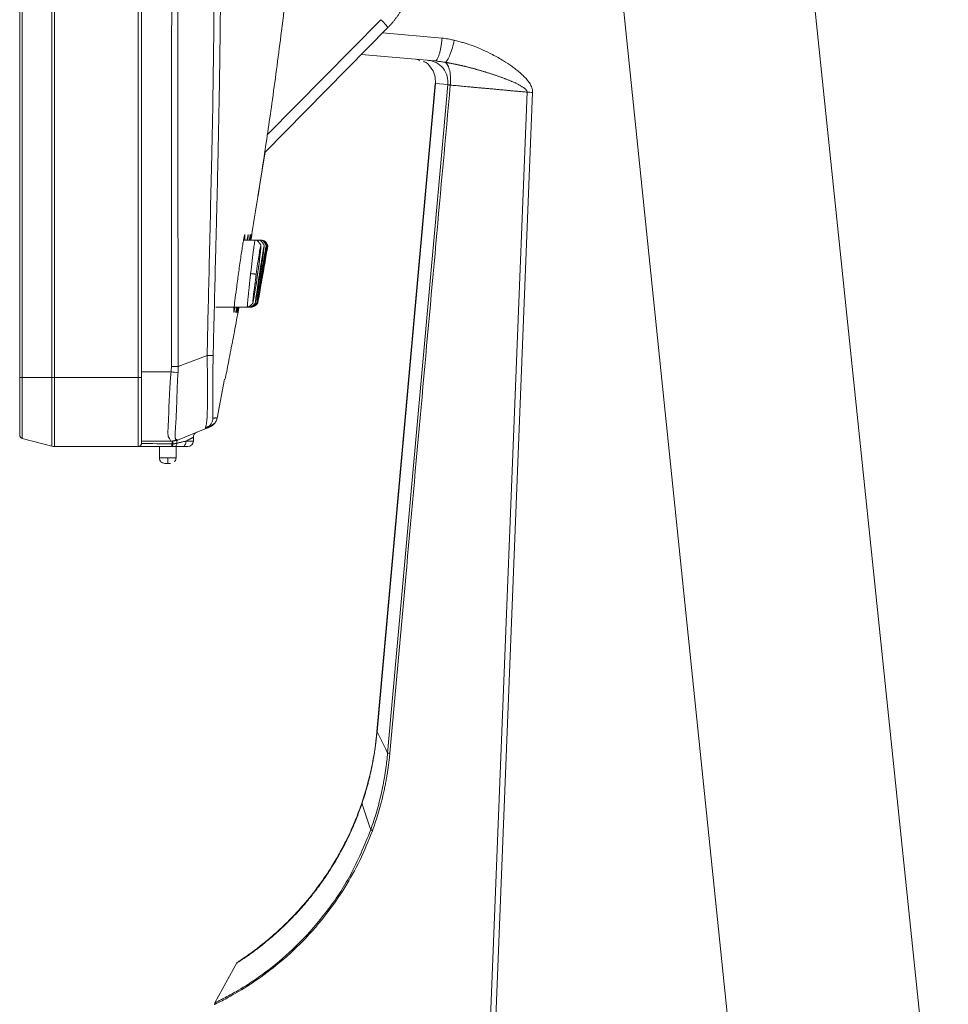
# Model space of a CAD drawing. Header units: millimetres. Extents: x 9 to 550, y 15 to 417.
# Tile 35 of 39: x 467 to 484, y 256 to 273. Entities that reach past the tile are written whole.
import ezdxf

# ---------------------------------------------------------------- set-up
doc = ezdxf.new("R2010")
doc.units = ezdxf.units.MM
doc.styles.add('SLDTEXTSTYLE0', font='TXT', dxfattribs={"width": 0.75})
doc.dimstyles.new('SLDDIMSTYLE0', dxfattribs={"dimtxt": 3.175, "dimasz": 3.175, "dimexe": 0, "dimexo": 0.0625, "dimgap": 0.79375, "dimtad": 0, "dimtih": 1, "dimtoh": 1, "dimdec": 1, "dimlfac": 5, "dimrnd": 1e-09, "dimzin": 12, "dimdsep": 46, "dimtxsty": 'SLDTEXTSTYLE0', "dimsah": 1, "dimcen": 0.09, "dimadec": 0, "dimazin": 3, "dimtfac": 1, "dimtdec": 1, "dimtofl": 0, "dimtmove": 0, "dimatfit": 3, "dimfxl": 1, "dimfrac": 2, "dimtolj": 1, "dimtzin": 12, "dimarcsym": 0})

# ---------------------------------------------------------------- blocks, each defined once
blk = doc.blocks.new('_D_10')
at = {"color": 7, "linetype": 'Continuous', "lineweight": 0}
for p, q in [((470.539, 338.182), (514.472, 338.182)), ((511.297, 338.182), (511.297, 302.624)), ((506.019, 301.979), (505.052, 301.979)), ((505.052, 301.979), (505.052, 296.939)), ((516.576, 301.979), (517.543, 301.979)), ((517.543, 301.979), (517.543, 296.939)), ((505.052, 296.939), (506.019, 296.939)), ((517.543, 296.939), (516.576, 296.939)), ((511.297, 249.656), (511.297, 292.188)), ((500.369, 249.656), (514.472, 249.656))]:
    blk.add_line(p, q, dxfattribs=at)
for points in [[(511.297, 338.182), (510.789, 335.007), (511.805, 335.007)], [(511.297, 249.656), (511.805, 252.831), (510.789, 252.831)]]:
    blk.add_solid(points, dxfattribs=at)
at = {"color": 7, "linetype": 'Continuous', "lineweight": 0, "char_height": 3.175, "attachment_point": 1, "style": 'SLDTEXTSTYLE0'}
for s, insert in [('17.43', (506.019, 301.031)), ('442.6', (506.019, 296.281))]:
    blk.add_mtext(s, dxfattribs=dict(at, insert=insert))

msp = doc.modelspace()

# ---------------------------------------------------------------- linework, layer by layer
at = {"color": 7, "linetype": 'Continuous', "lineweight": 15}
for p, q in [((467.145, 336.942), (467.145, 266.982)), ((467.189, 266.982), (467.189, 336.942)), ((467.719, 336.942), (467.719, 266.982)), ((467.771, 336.942), (467.771, 266.982)), ((469.269, 336.942), (469.269, 266.982)), ((469.329, 336.942), (469.329, 266.982)), ((477.192, 281.113), (480.056, 253.387)), ((483.487, 253.573), (481.3, 274.555)), ((471.538, 271.016), (473.746, 273.253)), ((473.269, 272.77), (474.589, 272.654)), ((474.317, 272.664), (474.251, 272.684)), ((474.589, 272.654), (474.606, 272.66)), ((474.589, 272.654), (474.632, 272.649)), ((474.606, 272.659), (474.633, 272.649)), ((474.596, 272.251), (473.549, 260.634)), ((474.598, 272.249), (473.551, 260.63)), ((474.82, 272.229), (474.598, 272.249)), ((476.243, 272.094), (475.488, 253.139)), ((476.341, 272.09), (475.585, 253.144)), ((474.741, 271.355), (473.741, 260.25)), ((471.547, 271.026), (471.415, 270.224)), ((471.37, 269.444), (471.158, 269.444)), ((471.429, 269.444), (471.37, 269.444)), ((471.465, 269.444), (471.429, 269.444)), ((471.485, 269.444), (471.465, 269.444)), ((471.493, 269.444), (471.485, 269.444)), ((470.659, 268.244), (471.227, 268.244)), ((471.067, 268.192), (471.077, 268.244)), ((471.227, 268.244), (471.272, 268.244)), ((471.272, 268.244), (471.298, 268.244)), ((471.298, 268.244), (471.311, 268.244)), ((471.311, 268.244), (471.316, 268.244)), ((470.505, 267.376), (469.985, 267.177)), ((467.189, 266.982), (467.145, 266.982)), ((467.189, 265.89), (467.189, 266.982)), ((467.719, 266.982), (467.189, 266.982)), ((467.771, 266.982), (467.719, 266.982)), ((469.269, 266.982), (467.771, 266.982)), ((467.771, 266.982), (467.771, 265.742)), ((469.269, 266.982), (469.269, 265.742)), ((469.329, 266.982), (469.269, 266.982)), ((469.329, 267.082), (469.858, 267.082)), ((470.814, 266.951), (470.685, 266.254)), ((470.48, 266.1), (470.472, 266.063)), ((470.49, 266.09), (470.55, 266.116)), ((470.648, 266.171), (470.551, 266.095)), ((470.625, 266.146), (470.64, 266.16)), ((469.972, 265.86), (470.472, 266.063)), ((467.72, 265.749), (467.189, 265.89)), ((469.856, 265.842), (469.329, 265.842)), ((469.829, 265.89), (469.856, 265.842)), ((469.856, 265.842), (469.871, 265.842)), ((469.92, 265.848), (469.879, 265.842)), ((469.909, 265.844), (469.954, 265.856)), ((469.934, 265.848), (469.968, 265.861)), ((470.259, 265.909), (470.259, 265.842)), ((469.269, 265.742), (467.771, 265.742)), ((469.874, 265.742), (469.269, 265.742)), ((469.649, 265.742), (469.649, 265.542)), ((469.949, 265.542), (469.949, 265.742)), ((469.799, 265.542), (469.799, 265.442)), ((473.551, 260.63), (473.563, 260.605)), ((473.563, 260.605), (473.707, 260.318)), ((473.707, 260.318), (473.741, 260.25)), ((473.298, 259.3), (473.282, 259.349)), ((473.416, 258.94), (473.298, 259.3)), ((473.438, 258.873), (473.416, 258.94)), ((471.04, 256.493), (470.645, 255.773))]:
    msp.add_line(p, q, dxfattribs=at)
at = {"color": 8, "linetype": 'Continuous', "lineweight": 15}
for p, q in [((471.584, 271.33), (473.621, 273.393)), ((473.65, 273.156), (474.716, 273.063)), ((474.82, 272.229), (474.741, 271.355)), ((469.649, 265.542), (469.799, 265.542)), ((469.799, 265.542), (469.949, 265.542))]:
    msp.add_line(p, q, dxfattribs=at)
msp.add_arc((470.683, 266.254), 0.0018, 349.5975, 358.6828, dxfattribs=at)
at = {"color": 7, "linetype": 'Continuous', "lineweight": 15}
for centre, radius, start, end in [((467.205, 265.948), 0.06, 180, 255.0686), ((467.771, 265.942), 0.2, 255.2796, 270), ((470.159, 265.842), 0.1, 270, 0)]:
    msp.add_arc(centre, radius, start, end, dxfattribs=at)
for points, knots in [([(470.539, 284.399), (470.54, 284.133), (470.542, 283.585), (470.546, 282.736), (470.553, 281.834), (470.563, 280.836), (470.579, 279.715), (470.599, 278.46), (470.617, 277.115), (470.629, 275.962), (470.632, 275.033), (470.633, 274.383), (470.63, 273.722), (470.62, 272.54), (470.589, 270.927), (470.543, 269.036), (470.517, 267.895), (470.505, 267.376)], [0, 0, 0, 0, 0.046789, 0.096666, 0.149633, 0.205687, 0.27259, 0.347032, 0.426941, 0.509581, 0.550157, 0.590798, 0.623991, 0.66667, 0.799032, 0.908365, 1, 1, 1, 1]), ([(470.613, 267.372), (470.623, 267.762), (470.639, 268.421), (470.659, 269.232), (470.68, 270.059), (470.703, 271.021), (470.727, 272.23), (470.743, 273.447), (470.749, 274.664), (470.744, 275.887), (470.729, 277.271), (470.703, 278.893), (470.68, 280.336), (470.665, 281.587), (470.656, 282.539), (470.65, 283.528), (470.648, 284.136), (470.647, 284.399)], [0, 0, 0, 0, 0.068644, 0.116264, 0.142854, 0.214331, 0.285767, 0.355994, 0.428684, 0.500126, 0.571554, 0.672521, 0.785799, 0.825821, 0.892905, 0.953559, 1, 1, 1, 1]), ([(471.287, 269.444), (471.32, 269.642), (471.4, 270.116), (471.527, 270.931), (471.677, 271.953), (471.839, 273.171), (472.006, 274.586), (472.169, 276.197), (472.317, 278.006), (472.438, 280.013), (472.524, 282.155), (472.538, 283.622), (472.545, 284.358)], [0, 0, 0, 0, 0.0403158, 0.0962318, 0.1651525, 0.2470233, 0.3418162, 0.4495459, 0.5702925, 0.7042224, 0.8516118, 1, 1, 1, 1]), ([(469.865, 284.135), (469.866, 282.87), (469.869, 280.24), (469.871, 276.145), (469.869, 272.548), (469.867, 269.526), (469.866, 267.968), (469.865, 267.177)], [0, 0, 0, 0, 0.223703, 0.465399, 0.724395, 0.860104, 1, 1, 1, 1]), ([(469.985, 267.177), (469.984, 267.692), (469.983, 269.105), (469.982, 271.931), (469.982, 274.95), (469.983, 277.776), (469.983, 279.813), (469.983, 281.932), (469.983, 283.345), (469.984, 284.135)], [0, 0, 0, 0, 0.091029, 0.25, 0.500001, 0.625094, 0.750003, 0.860362, 1, 1, 1, 1]), ([(473.746, 273.253), (473.759, 273.267), (473.786, 273.294), (473.823, 273.336), (473.859, 273.38), (473.893, 273.424), (473.926, 273.47), (473.957, 273.516), (473.986, 273.564), (474.013, 273.612), (474.038, 273.661), (474.062, 273.71), (474.084, 273.76), (474.104, 273.81), (474.122, 273.861), (474.139, 273.912), (474.153, 273.963), (474.166, 274.015), (474.177, 274.067), (474.187, 274.119), (474.194, 274.17), (474.2, 274.222), (474.204, 274.274), (474.207, 274.326), (474.207, 274.36), (474.207, 274.377)], [0, 0, 0, 0, 0.045747, 0.091287, 0.136621, 0.181748, 0.226669, 0.271384, 0.315892, 0.360194, 0.40429, 0.44818, 0.491863, 0.535341, 0.578612, 0.621677, 0.664536, 0.70719, 0.749637, 0.791878, 0.833914, 0.875744, 0.917368, 0.958787, 1, 1, 1, 1]), ([(473.746, 273.253), (473.748, 273.255), (473.736, 273.271), (473.69, 273.323), (473.657, 273.358), (473.621, 273.393)], [0, 0, 0, 0, 0.5, 0.5, 1, 1, 1, 1]), ([(474.935, 273.025), (474.915, 273.029), (474.879, 273.037), (474.825, 273.048), (474.772, 273.057), (474.735, 273.061), (474.716, 273.063)], [0, 0, 0, 0, 0.2680431, 0.5033585, 0.7417415, 1, 1, 1, 1]), ([(474.935, 273.025), (474.926, 272.982), (474.915, 272.936), (474.889, 272.846), (474.874, 272.802), (474.844, 272.727), (474.828, 272.695), (474.799, 272.649), (474.786, 272.635), (474.775, 272.629)], [0, 0, 0, 0, 0.25, 0.25, 0.5, 0.5, 0.75, 0.75, 1, 1, 1, 1]), ([(474.935, 273.025), (474.963, 273.018), (475.018, 273.004), (475.095, 272.983), (475.207, 272.949), (475.326, 272.906), (475.478, 272.84), (475.635, 272.764), (475.806, 272.666), (475.944, 272.575), (476.039, 272.504), (476.108, 272.448), (476.169, 272.394), (476.225, 272.336), (476.273, 272.278), (476.308, 272.222), (476.328, 272.174), (476.339, 272.133), (476.34, 272.104), (476.341, 272.09)], [0, 0, 0, 0, 0.050302, 0.096396, 0.138301, 0.250556, 0.31442, 0.4213, 0.54988, 0.650357, 0.702875, 0.752539, 0.800073, 0.842428, 0.888772, 0.927934, 0.952362, 0.976171, 1, 1, 1, 1]), ([(474.598, 272.249), (474.598, 272.302), (474.596, 272.408), (474.518, 272.545), (474.44, 272.628), (474.388, 272.643), (474.384, 272.644)], [0, 0, 0, 0, 0.324785, 0.64957, 0.974358, 1, 1, 1, 1]), ([(474.82, 272.229), (474.824, 272.276), (474.821, 272.328), (474.793, 272.43), (474.768, 272.48), (474.7, 272.565), (474.657, 272.6), (474.566, 272.647), (474.518, 272.66), (474.472, 272.664)], [0, 0, 0, 0, 0.25, 0.25, 0.5, 0.5, 0.75, 0.75, 1, 1, 1, 1]), ([(474.775, 272.629), (474.782, 272.628), (474.796, 272.625), (474.816, 272.622), (474.837, 272.618), (474.857, 272.614), (474.878, 272.611), (474.899, 272.607), (474.92, 272.602), (474.941, 272.598), (474.962, 272.594), (474.983, 272.589), (475.005, 272.585), (475.026, 272.58), (475.047, 272.575), (475.069, 272.57), (475.09, 272.565), (475.112, 272.56), (475.133, 272.555), (475.155, 272.55), (475.177, 272.544), (475.199, 272.539), (475.22, 272.533), (475.242, 272.527), (475.264, 272.522), (475.286, 272.516), (475.308, 272.51), (475.331, 272.503), (475.353, 272.497), (475.375, 272.491), (475.397, 272.484), (475.42, 272.478), (475.442, 272.471), (475.465, 272.464), (475.487, 272.458), (475.51, 272.451), (475.532, 272.443), (475.555, 272.436), (475.578, 272.429), (475.6, 272.422), (475.623, 272.414), (475.646, 272.407), (475.669, 272.399), (475.691, 272.391), (475.714, 272.383), (475.737, 272.375), (475.76, 272.367), (475.783, 272.359), (475.805, 272.35), (475.828, 272.342), (475.851, 272.333), (475.874, 272.325), (475.896, 272.316), (475.919, 272.307), (475.942, 272.297), (475.964, 272.288), (475.986, 272.278), (476.009, 272.269), (476.031, 272.259), (476.052, 272.248), (476.074, 272.238), (476.095, 272.227), (476.116, 272.216), (476.136, 272.204), (476.155, 272.193), (476.174, 272.18), (476.192, 272.168), (476.208, 272.154), (476.222, 272.14), (476.233, 272.126), (476.241, 272.11), (476.243, 272.099), (476.243, 272.094)], [0, 0, 0, 0, 0.013084, 0.026228, 0.039433, 0.052698, 0.066021, 0.079404, 0.092843, 0.10634, 0.119894, 0.133505, 0.147172, 0.160895, 0.174674, 0.188508, 0.202397, 0.21634, 0.230338, 0.244389, 0.258494, 0.272651, 0.286861, 0.301122, 0.315434, 0.329798, 0.344211, 0.358675, 0.373187, 0.387748, 0.402358, 0.417014, 0.431716, 0.446464, 0.461257, 0.476093, 0.490973, 0.505893, 0.520855, 0.535855, 0.550894, 0.56597, 0.581081, 0.596225, 0.611401, 0.626607, 0.64184, 0.657097, 0.672376, 0.687674, 0.702986, 0.718309, 0.733638, 0.748967, 0.76429, 0.779599, 0.794885, 0.810138, 0.825343, 0.840485, 0.855545, 0.870495, 0.885308, 0.899938, 0.914334, 0.928427, 0.942115, 0.955288, 0.967768, 0.979416, 0.990101, 1, 1, 1, 1]), ([(474.775, 272.629), (474.791, 272.618), (474.807, 272.599), (474.834, 272.547), (474.846, 272.513), (474.862, 272.435), (474.867, 272.392), (474.87, 272.305), (474.868, 272.262), (474.864, 272.221)], [0, 0, 0, 0, 0.25, 0.25, 0.5, 0.5, 0.75, 0.75, 1, 1, 1, 1]), ([(474.864, 272.221), (474.779, 271.276), (474.604, 269.352), (474.338, 266.411), (474.062, 263.365), (473.876, 261.298), (473.781, 260.247)], [0, 0, 0, 0, 0.23669, 0.482254, 0.73669, 1, 1, 1, 1]), ([(474.864, 272.221), (474.861, 272.221), (474.853, 272.222), (474.842, 272.224), (474.833, 272.226), (474.825, 272.227), (474.822, 272.229), (474.82, 272.229)], [0, 0, 0, 0, 0.1794487, 0.3691295, 0.5690897, 0.7793688, 1, 1, 1, 1]), ([(476.243, 272.094), (476.215, 272.097), (476.159, 272.102), (476.075, 272.11), (475.993, 272.117), (475.913, 272.125), (475.834, 272.132), (475.757, 272.139), (475.682, 272.146), (475.609, 272.153), (475.537, 272.159), (475.467, 272.166), (475.399, 272.172), (475.333, 272.178), (475.268, 272.184), (475.205, 272.19), (475.144, 272.195), (475.085, 272.201), (475.027, 272.206), (474.971, 272.211), (474.917, 272.216), (474.882, 272.219), (474.864, 272.221)], [0, 0, 0, 0, 0.059996, 0.118914, 0.176763, 0.23355, 0.289279, 0.343956, 0.397585, 0.450169, 0.50171, 0.55221, 0.601671, 0.650092, 0.697475, 0.743818, 0.789122, 0.833385, 0.876606, 0.918784, 0.959916, 1, 1, 1, 1]), ([(471.181, 269.541), (471.18, 269.541), (471.178, 269.543), (471.171, 269.513), (471.159, 269.454), (471.144, 269.366), (471.126, 269.255), (471.107, 269.127), (471.087, 268.988), (471.074, 268.892), (471.067, 268.844)], [0, 0, 0, 0, 0.0720336, 0.2019332, 0.3343097, 0.4680885, 0.6026849, 0.737112, 0.8695535, 1, 1, 1, 1]), ([(471.178, 269.444), (471.179, 269.454), (471.185, 269.517), (471.184, 269.53), (471.183, 269.542)], [0, 0, 0, 0, 0.1539627, 1, 1, 1, 1]), ([(471.242, 269.541), (471.242, 269.541), (471.24, 269.542), (471.233, 269.509), (471.227, 269.475), (471.221, 269.445), (471.221, 269.444)], [0, 0, 0, 0, 0.229903, 0.603891, 0.986021, 1, 1, 1, 1]), ([(471.234, 269.444), (471.235, 269.455), (471.244, 269.519), (471.243, 269.532), (471.243, 269.542)], [0, 0, 0, 0, 0.16062, 1, 1, 1, 1]), ([(471.279, 269.541), (471.279, 269.541), (471.278, 269.54), (471.271, 269.509), (471.264, 269.466), (471.26, 269.444)], [0, 0, 0, 0, 0.26263, 0.6343391, 1, 1, 1, 1]), ([(471.267, 269.444), (471.269, 269.456), (471.279, 269.522), (471.279, 269.534), (471.28, 269.543)], [0, 0, 0, 0, 0.176695, 1, 1, 1, 1]), ([(471.285, 269.444), (471.287, 269.458), (471.298, 269.526), (471.301, 269.55), (471.298, 269.539), (471.292, 269.505), (471.285, 269.464), (471.281, 269.444)], [0, 0, 0, 0, 0.093226, 0.46018, 0.647617, 0.836729, 1, 1, 1, 1]), ([(471.291, 269.444), (471.294, 269.46), (471.306, 269.53), (471.31, 269.554), (471.306, 269.532), (471.293, 269.461), (471.29, 269.444)], [0, 0, 0, 0, 0.114287, 0.49505, 0.877023, 1, 1, 1, 1]), ([(471.465, 269.283), (471.466, 269.303), (471.47, 269.346), (471.467, 269.357), (471.459, 269.369), (471.454, 269.376), (471.448, 269.384), (471.445, 269.388), (471.442, 269.391), (471.44, 269.394), (471.437, 269.398), (471.43, 269.407), (471.42, 269.42), (471.398, 269.439), (471.379, 269.442), (471.365, 269.444)], [0, 0, 0, 0, 0.238087, 0.51942, 0.603034, 0.655669, 0.673474, 0.681166, 0.688507, 0.695874, 0.703676, 0.721717, 0.771093, 0.837151, 1, 1, 1, 1]), ([(471.408, 268.821), (471.414, 268.859), (471.425, 268.937), (471.44, 269.052), (471.453, 269.155), (471.462, 269.241), (471.464, 269.27), (471.465, 269.283)], [0, 0, 0, 0, 0.199273, 0.402637, 0.613989, 0.828257, 1, 1, 1, 1]), ([(471.465, 269.283), (471.463, 269.253), (471.457, 269.191), (471.437, 269.025), (471.419, 268.895), (471.41, 268.83)], [0, 0, 0, 0, 0.312418, 0.655954, 1, 1, 1, 1]), ([(471.524, 269.297), (471.525, 269.31), (471.529, 269.345), (471.528, 269.35), (471.522, 269.361), (471.518, 269.367), (471.514, 269.372), (471.511, 269.377), (471.508, 269.382), (471.505, 269.386), (471.501, 269.393), (471.494, 269.403), (471.483, 269.417), (471.461, 269.438), (471.44, 269.442), (471.426, 269.444)], [0, 0, 0, 0, 0.180242, 0.473436, 0.559589, 0.590132, 0.61377, 0.632388, 0.640717, 0.648908, 0.666226, 0.686919, 0.742895, 0.817325, 1, 1, 1, 1]), ([(471.456, 268.819), (471.462, 268.859), (471.475, 268.938), (471.492, 269.054), (471.507, 269.158), (471.519, 269.251), (471.522, 269.281), (471.524, 269.297)], [0, 0, 0, 0, 0.1880967, 0.3805156, 0.5811286, 0.7840673, 1, 1, 1, 1]), ([(471.524, 269.297), (471.524, 269.295), (471.523, 269.282), (471.511, 269.186), (471.488, 269.025), (471.468, 268.894), (471.457, 268.829)], [0, 0, 0, 0, 0.048352, 0.365178, 0.682352, 1, 1, 1, 1]), ([(471.562, 269.316), (471.562, 269.321), (471.565, 269.345), (471.565, 269.345), (471.56, 269.355), (471.556, 269.362), (471.553, 269.367), (471.55, 269.373), (471.547, 269.378), (471.544, 269.382), (471.54, 269.389), (471.533, 269.401), (471.522, 269.415), (471.5, 269.437), (471.478, 269.441), (471.462, 269.444)], [0, 0, 0, 0, 0.076978, 0.399982, 0.494304, 0.527682, 0.553631, 0.574399, 0.583913, 0.593434, 0.61386, 0.638153, 0.703156, 0.789243, 1, 1, 1, 1]), ([(471.581, 269.319), (471.582, 269.322), (471.585, 269.343), (471.585, 269.341), (471.581, 269.351), (471.577, 269.358), (471.575, 269.363), (471.572, 269.368), (471.571, 269.371), (471.569, 269.375), (471.566, 269.38), (471.562, 269.387), (471.555, 269.399), (471.544, 269.413), (471.521, 269.437), (471.499, 269.441), (471.483, 269.444)], [0, 0, 0, 0, 0.052501, 0.379089, 0.474106, 0.507737, 0.533983, 0.545102, 0.555381, 0.565293, 0.575294, 0.596941, 0.62258, 0.690577, 0.780394, 1, 1, 1, 1]), ([(471.484, 268.818), (471.49, 268.858), (471.504, 268.938), (471.523, 269.055), (471.539, 269.161), (471.555, 269.263), (471.559, 269.297), (471.562, 269.316)], [0, 0, 0, 0, 0.173819, 0.351834, 0.537632, 0.725078, 1, 1, 1, 1]), ([(471.562, 269.316), (471.561, 269.309), (471.558, 269.284), (471.544, 269.189), (471.518, 269.023), (471.496, 268.893), (471.485, 268.828)], [0, 0, 0, 0, 0.133502, 0.421981, 0.71079, 1, 1, 1, 1]), ([(471.589, 269.319), (471.59, 269.322), (471.593, 269.341), (471.593, 269.338), (471.59, 269.349), (471.586, 269.356), (471.584, 269.361), (471.582, 269.365), (471.58, 269.369), (471.578, 269.373), (471.575, 269.378), (471.571, 269.385), (471.564, 269.397), (471.554, 269.412), (471.531, 269.437), (471.507, 269.441), (471.491, 269.444)], [0, 0, 0, 0, 0.041397, 0.36848, 0.463439, 0.49707, 0.523415, 0.534645, 0.545096, 0.55524, 0.565528, 0.587904, 0.614327, 0.683939, 0.775724, 1, 1, 1, 1]), ([(471.582, 269.319), (471.582, 269.319), (471.581, 269.315), (471.576, 269.28), (471.561, 269.19), (471.533, 269.022), (471.511, 268.892), (471.5, 268.827)], [0, 0, 0, 0, 0.012083, 0.153604, 0.435412, 0.717535, 1, 1, 1, 1]), ([(471.589, 269.319), (471.589, 269.319), (471.589, 269.316), (471.583, 269.28), (471.568, 269.189), (471.539, 269.022), (471.516, 268.892), (471.505, 268.827)], [0, 0, 0, 0, 0.023463, 0.16335, 0.441921, 0.720802, 1, 1, 1, 1]), ([(471.067, 268.844), (471.055, 268.752), (471.031, 268.574), (471.002, 268.351), (470.985, 268.202), (470.98, 268.144), (470.982, 268.147), (470.983, 268.147)], [0, 0, 0, 0, 0.252603, 0.488359, 0.713657, 0.944635, 1, 1, 1, 1]), ([(471.285, 268.844), (471.287, 268.844), (471.298, 268.842), (471.315, 268.84), (471.33, 268.838), (471.341, 268.837), (471.348, 268.836), (471.355, 268.835), (471.363, 268.834), (471.373, 268.832), (471.381, 268.831), (471.384, 268.831), (471.384, 268.831)], [0.6832827, 0.6832827, 0.6832827, 0.6832827, 0.7135965, 0.8090643, 0.9045322, 0.9522661, 1, 1.0477279, 1.0954559, 1.1909117, 1.2863676, 1.3817542, 1.3817542, 1.3817542, 1.3817542]), ([(471.334, 268.365), (471.338, 268.382), (471.345, 268.416), (471.361, 268.511), (471.377, 268.613), (471.394, 268.725), (471.405, 268.801), (471.411, 268.839)], [0, 0, 0, 0, 0.2309222, 0.430938, 0.627159, 0.8155467, 1, 1, 1, 1]), ([(471.41, 268.83), (471.4, 268.764), (471.381, 268.633), (471.355, 268.473), (471.338, 268.379), (471.335, 268.366), (471.335, 268.364)], [0, 0, 0, 0, 0.323321, 0.646323, 0.969061, 1, 1, 1, 1]), ([(471.378, 268.36), (471.381, 268.378), (471.388, 268.41), (471.405, 268.507), (471.422, 268.609), (471.441, 268.722), (471.453, 268.8), (471.459, 268.838)], [0, 0, 0, 0, 0.240196, 0.437843, 0.632011, 0.818089, 1, 1, 1, 1]), ([(471.457, 268.829), (471.447, 268.763), (471.426, 268.632), (471.399, 268.471), (471.381, 268.375), (471.378, 268.362), (471.378, 268.36)], [0, 0, 0, 0, 0.314849, 0.629339, 0.943525, 1, 1, 1, 1]), ([(471.399, 268.338), (471.403, 268.359), (471.41, 268.394), (471.429, 268.497), (471.446, 268.599), (471.466, 268.712), (471.479, 268.789), (471.485, 268.828)], [0, 0, 0, 0, 0.292077, 0.476038, 0.657161, 0.830582, 1, 1, 1, 1]), ([(471.485, 268.828), (471.474, 268.762), (471.452, 268.632), (471.423, 268.467), (471.406, 268.371), (471.401, 268.346), (471.399, 268.338)], [0, 0, 0, 0, 0.287428, 0.57452, 0.861306, 1, 1, 1, 1]), ([(471.5, 268.827), (471.488, 268.762), (471.466, 268.632), (471.436, 268.464), (471.419, 268.374), (471.412, 268.339), (471.412, 268.336), (471.412, 268.336)], [0, 0, 0, 0, 0.2837153, 0.5671106, 0.85018, 0.992322, 1, 1, 1, 1]), ([(471.505, 268.827), (471.493, 268.762), (471.47, 268.632), (471.44, 268.464), (471.424, 268.374), (471.417, 268.339), (471.416, 268.335), (471.416, 268.335)], [0, 0, 0, 0, 0.281635, 0.562953, 0.843946, 0.985039, 1, 1, 1, 1]), ([(470.827, 266.949), (470.846, 267.042), (470.884, 267.232), (470.953, 267.589), (471.016, 267.919), (471.061, 268.167), (471.076, 268.244)], [0, 0, 0, 0, 0.296796, 0.605804, 0.87652, 1, 1, 1, 1]), ([(470.984, 268.148), (470.987, 268.156), (470.991, 268.173), (470.998, 268.21), (471.004, 268.241), (471.005, 268.244)], [0, 0, 0, 0, 0.470495, 0.953797, 1, 1, 1, 1]), ([(471.034, 268.244), (471.033, 268.233), (471.023, 268.17), (471.019, 268.132), (471.026, 268.159), (471.037, 268.212), (471.042, 268.242), (471.043, 268.244)], [0, 0, 0, 0, 0.074309, 0.419005, 0.790191, 0.986105, 1, 1, 1, 1]), ([(471.059, 268.244), (471.057, 268.232), (471.047, 268.168), (471.043, 268.142), (471.044, 268.146), (471.044, 268.147)], [0, 0, 0, 0, 0.161077, 0.876896, 1, 1, 1, 1]), ([(471.045, 268.15), (471.047, 268.16), (471.051, 268.178), (471.058, 268.215), (471.064, 268.244), (471.064, 268.244)], [0, 0, 0, 0, 0.488951, 0.990293, 1, 1, 1, 1]), ([(471.072, 268.244), (471.069, 268.231), (471.058, 268.165), (471.053, 268.139), (471.055, 268.146), (471.055, 268.147)], [0, 0, 0, 0, 0.182671, 0.917452, 1, 1, 1, 1]), ([(471.056, 268.152), (471.058, 268.162), (471.062, 268.18), (471.07, 268.223), (471.074, 268.244)], [0, 0, 0, 0, 0.516134, 1, 1, 1, 1]), ([(471.077, 268.244), (471.074, 268.229), (471.062, 268.162), (471.055, 268.129), (471.059, 268.146), (471.059, 268.147)], [0, 0, 0, 0, 0.2123, 0.963725, 1, 1, 1, 1]), ([(471.209, 268.246), (471.223, 268.246), (471.242, 268.245), (471.266, 268.26), (471.278, 268.269), (471.287, 268.276), (471.291, 268.28), (471.294, 268.282), (471.296, 268.285), (471.3, 268.288), (471.307, 268.294), (471.313, 268.299), (471.322, 268.309), (471.325, 268.316), (471.332, 268.352), (471.334, 268.365)], [0, 0, 0, 0, 0.1741883, 0.2441647, 0.2958698, 0.3147312, 0.3229954, 0.3309189, 0.33891, 0.3473623, 0.3671492, 0.4259716, 0.5190549, 0.8313699, 1, 1, 1, 1]), ([(471.254, 268.246), (471.268, 268.246), (471.288, 268.246), (471.313, 268.261), (471.326, 268.271), (471.334, 268.278), (471.339, 268.282), (471.341, 268.285), (471.344, 268.287), (471.348, 268.291), (471.354, 268.297), (471.36, 268.303), (471.368, 268.312), (471.37, 268.316), (471.376, 268.349), (471.378, 268.36)], [0, 0, 0, 0, 0.183343, 0.257187, 0.311986, 0.332194, 0.341061, 0.349477, 0.357782, 0.366392, 0.386106, 0.444095, 0.53634, 0.848542, 1, 1, 1, 1]), ([(471.279, 268.246), (471.294, 268.246), (471.315, 268.246), (471.341, 268.262), (471.354, 268.272), (471.363, 268.281), (471.368, 268.286), (471.372, 268.29), (471.376, 268.293), (471.38, 268.298), (471.388, 268.306), (471.394, 268.314), (471.394, 268.313), (471.399, 268.335), (471.399, 268.338)], [0, 0, 0, 0, 0.212386, 0.298326, 0.362567, 0.386459, 0.406568, 0.415996, 0.425547, 0.446857, 0.47401, 0.608584, 0.950034, 1, 1, 1, 1]), ([(471.292, 268.246), (471.308, 268.246), (471.329, 268.246), (471.355, 268.262), (471.368, 268.272), (471.377, 268.281), (471.383, 268.286), (471.387, 268.29), (471.39, 268.294), (471.394, 268.298), (471.402, 268.307), (471.408, 268.315), (471.408, 268.314), (471.411, 268.334), (471.412, 268.336)], [0, 0, 0, 0, 0.217739, 0.305838, 0.371811, 0.396555, 0.417492, 0.427289, 0.437175, 0.45905, 0.48668, 0.622794, 0.967982, 1, 1, 1, 1]), ([(471.297, 268.246), (471.313, 268.246), (471.334, 268.246), (471.361, 268.262), (471.374, 268.273), (471.383, 268.282), (471.389, 268.287), (471.393, 268.291), (471.396, 268.295), (471.4, 268.299), (471.408, 268.309), (471.413, 268.316), (471.413, 268.315), (471.416, 268.334), (471.416, 268.335)], [0, 0, 0, 0, 0.221083, 0.310579, 0.377685, 0.402979, 0.424386, 0.434355, 0.444367, 0.466368, 0.494025, 0.630097, 0.975925, 1, 1, 1, 1]), ([(470.505, 267.376), (470.535, 267.375), (470.562, 267.374), (470.6, 267.373), (470.611, 267.372), (470.613, 267.372)], [0, 0, 0, 0, 0.5, 0.5, 1, 1, 1, 1]), ([(470.609, 266.253), (470.609, 266.254), (470.608, 266.254), (470.607, 266.259), (470.606, 266.275), (470.605, 266.307), (470.605, 266.356), (470.605, 266.415), (470.605, 266.483), (470.605, 266.552), (470.606, 266.667), (470.606, 266.815), (470.607, 266.956), (470.608, 267.072), (470.609, 267.161), (470.611, 267.25), (470.612, 267.315), (470.613, 267.355), (470.613, 267.372)], [0, 0, 0, 0, 0.020962, 0.069106, 0.144362, 0.215742, 0.287853, 0.388907, 0.429635, 0.49193, 0.570929, 0.69263, 0.784883, 0.824961, 0.89247, 0.935559, 0.971409, 1, 1, 1, 1]), ([(469.985, 267.177), (469.985, 267.165), (469.986, 267.141), (469.985, 267.104), (469.984, 267.079), (469.983, 267.066)], [0, 0, 0, 0, 0.327039, 0.660253, 1, 1, 1, 1]), ([(467.145, 266.982), (467.145, 266.708), (467.145, 266.445), (467.145, 266.057), (467.145, 265.948), (467.145, 265.948)], [0, 0, 0, 0, 0.5, 0.5, 1, 1, 1, 1]), ([(467.719, 266.982), (467.719, 266.821), (467.719, 266.659), (467.72, 266.361), (467.72, 266.224), (467.72, 265.996), (467.72, 265.904), (467.72, 265.781), (467.72, 265.749), (467.72, 265.749)], [0, 0, 0, 0, 0.25, 0.25, 0.5, 0.5, 0.75, 0.75, 1, 1, 1, 1]), ([(469.329, 266.982), (469.329, 266.967), (469.329, 266.935), (469.329, 266.889), (469.329, 266.843), (469.329, 266.797), (469.329, 266.751), (469.329, 266.706), (469.329, 266.662), (469.329, 266.617), (469.329, 266.573), (469.329, 266.509), (469.329, 266.425), (469.329, 266.325), (469.329, 266.232), (469.329, 266.118), (469.329, 265.995), (469.329, 265.904), (469.329, 265.851), (469.329, 265.826), (469.329, 265.811), (469.329, 265.803), (469.329, 265.802), (469.329, 265.801)], [0, 0, 0, 0, 0.025274, 0.050379, 0.075356, 0.100241, 0.125076, 0.149899, 0.17475, 0.199669, 0.224695, 0.249867, 0.312233, 0.374476, 0.436689, 0.498811, 0.622265, 0.747634, 0.809962, 0.870997, 0.913077, 0.956013, 1, 1, 1, 1]), ([(469.983, 267.066), (469.982, 267.05), (469.979, 267.017), (469.976, 266.967), (469.974, 266.917), (469.971, 266.867), (469.97, 266.817), (469.968, 266.767), (469.966, 266.717), (469.965, 266.667), (469.962, 266.563), (469.957, 266.411), (469.949, 266.227), (469.938, 266.076), (469.931, 265.983), (469.93, 265.932), (469.931, 265.904), (469.936, 265.885), (469.945, 265.872), (469.954, 265.869), (469.958, 265.867)], [0, 0, 0, 0, 0.026895, 0.053971, 0.08125, 0.108755, 0.136506, 0.164524, 0.192829, 0.221441, 0.250378, 0.374571, 0.502335, 0.632621, 0.754084, 0.806645, 0.857285, 0.906224, 0.953707, 1, 1, 1, 1]), ([(470.472, 266.063), (470.478, 266.065), (470.49, 266.071), (470.509, 266.081), (470.529, 266.096), (470.549, 266.115), (470.573, 266.144), (470.594, 266.181), (470.606, 266.221), (470.608, 266.244), (470.609, 266.253)], [0, 0, 0, 0, 0.0738655, 0.1606295, 0.2606413, 0.3739329, 0.5000507, 0.7180672, 0.8842916, 1, 1, 1, 1]), ([(470.612, 266.134), (470.608, 266.129), (470.591, 266.113), (470.569, 266.103), (470.552, 266.095)], [0, 0, 0, 0, 0.2470383, 1, 1, 1, 1]), ([(470.613, 266.134), (470.609, 266.13), (470.596, 266.117), (470.575, 266.105), (470.558, 266.098), (470.552, 266.095)], [0, 0, 0, 0, 0.255186, 0.739218, 1, 1, 1, 1]), ([(470.613, 266.133), (470.614, 266.134), (470.623, 266.141), (470.638, 266.159), (470.651, 266.174)], [0, 0, 0, 0, 0.134769, 1, 1, 1, 1]), ([(470.648, 266.171), (470.66, 266.189), (470.677, 266.215), (470.682, 266.245), (470.683, 266.254)], [0, 0, 0, 0, 0.699772, 1, 1, 1, 1]), ([(470.321, 266.002), (470.303, 265.994), (470.286, 265.981), (470.264, 265.947), (470.259, 265.927), (470.259, 265.909)], [0, 0, 0, 0, 0.5, 0.5, 1, 1, 1, 1]), ([(470.472, 266.063), (470.48, 266.066), (470.497, 266.073), (470.516, 266.081), (470.53, 266.087), (470.541, 266.091), (470.548, 266.093), (470.551, 266.095), (470.552, 266.095), (470.553, 266.096), (470.553, 266.096), (470.553, 266.096)], [0, 0, 0, 0, 0.1351237, 0.2761254, 0.4168136, 0.5522858, 0.6966324, 0.8285767, 0.8984175, 0.973289, 1, 1, 1, 1]), ([(469.329, 265.801), (469.328, 265.798), (469.328, 265.791), (469.325, 265.781), (469.321, 265.772), (469.316, 265.765), (469.31, 265.758), (469.303, 265.753), (469.296, 265.749), (469.289, 265.746), (469.282, 265.744), (469.275, 265.742), (469.271, 265.742), (469.269, 265.742)], [0, 0, 0, 0, 0.113103, 0.221761, 0.325975, 0.425747, 0.521077, 0.61197, 0.698427, 0.780454, 0.858054, 0.931234, 1, 1, 1, 1]), ([(469.874, 265.792), (469.874, 265.788), (469.874, 265.78), (469.873, 265.769), (469.873, 265.76), (469.873, 265.752), (469.873, 265.746), (469.874, 265.743), (469.874, 265.742), (469.874, 265.742)], [0, 0, 0, 0, 0.13662, 0.277769, 0.422125, 0.568151, 0.714206, 0.858657, 1, 1, 1, 1]), ([(469.888, 265.842), (469.887, 265.842), (469.885, 265.842), (469.883, 265.839), (469.881, 265.834), (469.879, 265.828), (469.877, 265.82), (469.876, 265.812), (469.875, 265.802), (469.875, 265.796), (469.874, 265.792)], [0, 0, 0, 0, 0.1364, 0.269505, 0.399331, 0.525898, 0.649225, 0.769335, 0.886251, 1, 1, 1, 1]), ([(469.892, 265.792), (469.891, 265.789), (469.891, 265.782), (469.889, 265.772), (469.887, 265.763), (469.884, 265.756), (469.881, 265.75), (469.878, 265.745), (469.876, 265.743), (469.875, 265.742), (469.874, 265.742)], [0, 0, 0, 0, 0.112168, 0.233923, 0.364782, 0.503669, 0.614772, 0.7584, 0.904989, 1, 1, 1, 1]), ([(469.888, 265.842), (469.888, 265.842), (469.887, 265.842), (469.887, 265.838), (469.889, 265.829), (469.891, 265.813), (469.891, 265.799), (469.892, 265.792)], [0, 0, 0, 0, 0.118166, 0.284545, 0.500254, 0.786453, 1, 1, 1, 1]), ([(469.968, 265.805), (469.962, 265.803), (469.949, 265.8), (469.929, 265.796), (469.91, 265.794), (469.898, 265.793), (469.892, 265.792)], [0, 0, 0, 0, 0.266388, 0.523674, 0.769404, 1, 1, 1, 1]), ([(469.968, 265.805), (469.965, 265.786), (469.959, 265.769), (469.943, 265.747), (469.935, 265.742), (469.927, 265.742)], [0, 0, 0, 0, 0.5, 0.5, 1, 1, 1, 1]), ([(469.958, 265.867), (469.961, 265.866), (469.966, 265.865), (469.971, 265.864), (469.974, 265.862), (469.974, 265.861), (469.973, 265.86), (469.972, 265.86)], [0, 0, 0, 0, 0.209994, 0.41459, 0.614175, 0.809164, 1, 1, 1, 1]), ([(469.968, 265.805), (469.965, 265.82), (469.963, 265.833), (469.965, 265.853), (469.968, 265.858), (469.972, 265.86)], [0, 0, 0, 0, 0.5, 0.5, 1, 1, 1, 1]), ([(470.127, 265.842), (470.12, 265.84), (470.105, 265.837), (470.08, 265.831), (470.054, 265.825), (470.027, 265.818), (469.998, 265.812), (469.978, 265.807), (469.968, 265.805)], [0, 0, 0, 0, 0.159244, 0.321605, 0.486912, 0.655167, 0.82627, 1, 1, 1, 1]), ([(470.06, 265.742), (470.068, 265.742), (470.077, 265.744), (470.093, 265.754), (470.101, 265.762), (470.114, 265.781), (470.119, 265.793), (470.126, 265.818), (470.127, 265.83), (470.127, 265.842)], [0, 0, 0, 0, 0.25, 0.25, 0.5, 0.5, 0.75, 0.75, 1, 1, 1, 1]), ([(470.259, 265.909), (470.259, 265.909), (470.258, 265.909), (470.255, 265.907), (470.251, 265.905), (470.245, 265.902), (470.237, 265.897), (470.227, 265.892), (470.215, 265.886), (470.201, 265.879), (470.185, 265.871), (470.168, 265.863), (470.149, 265.853), (470.134, 265.846), (470.127, 265.842)], [0, 0, 0, 0, 0.076598, 0.154145, 0.232731, 0.312444, 0.393367, 0.475582, 0.559163, 0.644185, 0.730716, 0.818821, 0.908563, 1, 1, 1, 1]), ([(470.127, 265.842), (470.169, 265.842), (470.202, 265.842), (470.247, 265.842), (470.259, 265.842), (470.259, 265.842)], [0, 0, 0, 0, 0.5, 0.5, 1, 1, 1, 1]), ([(469.874, 265.742), (469.883, 265.742), (469.891, 265.742), (469.909, 265.742), (469.918, 265.742), (469.927, 265.742)], [0, 0, 0, 0, 0.5, 0.5, 1, 1, 1, 1]), ([(470.06, 265.742), (470.053, 265.742), (470.038, 265.742), (470.013, 265.742), (469.986, 265.742), (469.957, 265.742), (469.937, 265.742), (469.927, 265.742)], [0, 0, 0, 0, 0.184217, 0.37571, 0.575131, 0.783057, 1, 1, 1, 1]), ([(469.649, 265.542), (469.65, 265.53), (469.652, 265.51), (469.664, 265.487), (469.673, 265.477), (469.678, 265.471)], [0, 0, 0, 0, 0.478934, 0.736734, 1, 1, 1, 1]), ([(469.749, 265.442), (469.736, 265.444), (469.717, 265.446), (469.693, 265.458), (469.683, 265.467), (469.678, 265.471)], [0, 0, 0, 0, 0.478914, 0.73673, 1, 1, 1, 1]), ([(469.799, 265.442), (469.787, 265.442), (469.773, 265.442), (469.753, 265.442), (469.749, 265.442), (469.749, 265.442)], [0, 0, 0, 0, 0.5, 0.5, 1, 1, 1, 1]), ([(469.849, 265.442), (469.849, 265.442), (469.844, 265.442), (469.825, 265.442), (469.811, 265.442), (469.799, 265.442)], [0, 0, 0, 0, 0.5, 0.5, 1, 1, 1, 1]), ([(469.919, 265.471), (469.924, 265.477), (469.933, 265.487), (469.945, 265.51), (469.947, 265.53), (469.949, 265.542)], [0, 0, 0, 0, 0.263267, 0.521066, 1, 1, 1, 1]), ([(473.551, 260.63), (473.548, 260.595), (473.542, 260.526), (473.529, 260.423), (473.516, 260.324), (473.501, 260.228), (473.485, 260.134), (473.467, 260.043), (473.449, 259.955), (473.43, 259.869), (473.41, 259.787), (473.39, 259.707), (473.369, 259.63), (473.347, 259.556), (473.326, 259.484), (473.304, 259.416), (473.289, 259.371), (473.282, 259.349)], [0, 0, 0, 0, 0.080254, 0.158583, 0.234982, 0.309446, 0.381972, 0.452556, 0.521194, 0.587885, 0.652625, 0.715412, 0.776245, 0.835121, 0.892039, 0.946999, 1, 1, 1, 1]), ([(473.741, 260.25), (473.739, 260.223), (473.732, 260.156), (473.719, 260.039), (473.698, 259.888), (473.669, 259.721), (473.634, 259.548), (473.593, 259.378), (473.547, 259.208), (473.496, 259.039), (473.457, 258.928), (473.438, 258.873)], [0, 0, 0, 0, 0.058685, 0.141964, 0.249853, 0.38048, 0.499875, 0.624919, 0.749969, 0.875009, 1, 1, 1, 1]), ([(473.781, 260.247), (473.778, 260.218), (473.772, 260.159), (473.762, 260.07), (473.75, 259.981), (473.737, 259.892), (473.722, 259.803), (473.705, 259.713), (473.688, 259.624), (473.662, 259.506), (473.627, 259.361), (473.579, 259.19), (473.527, 259.021), (473.488, 258.912), (473.468, 258.857)], [0, 0, 0, 0, 0.062259, 0.124688, 0.18731, 0.250147, 0.313223, 0.376559, 0.440177, 0.504102, 0.629515, 0.75385, 0.877284, 1, 1, 1, 1]), ([(473.781, 260.247), (473.772, 260.248), (473.763, 260.249), (473.749, 260.25), (473.744, 260.25), (473.741, 260.25)], [0, 0, 0, 0, 0.5, 0.5, 1, 1, 1, 1]), ([(473.282, 259.349), (473.268, 259.308), (473.239, 259.226), (473.193, 259.105), (473.139, 258.972), (473.065, 258.803), (472.976, 258.619), (472.879, 258.438), (472.788, 258.282), (472.709, 258.154), (472.633, 258.039), (472.563, 257.939), (472.49, 257.838), (472.42, 257.746), (472.353, 257.661), (472.266, 257.556), (472.169, 257.444), (472.056, 257.323), (471.93, 257.195), (471.796, 257.068), (471.657, 256.946), (471.513, 256.827), (471.368, 256.713), (471.257, 256.633), (471.184, 256.584), (471.134, 256.551), (471.089, 256.521), (471.057, 256.5), (471.041, 256.488), (471.035, 256.484), (471.037, 256.486), (471.037, 256.486)], [0, 0, 0, 0, 0.0214589, 0.0429254, 0.0643907, 0.0927612, 0.1351094, 0.1671229, 0.1971484, 0.2280088, 0.2460283, 0.2702726, 0.2941572, 0.3147941, 0.3354221, 0.355874, 0.395166, 0.4254935, 0.4616077, 0.5150992, 0.5588805, 0.6089405, 0.6799533, 0.7453365, 0.7826458, 0.8225773, 0.8635082, 0.9164681, 0.9559851, 0.9933515, 1, 1, 1, 1]), ([(473.276, 259.35), (473.27, 259.331), (473.253, 259.283), (473.222, 259.197), (473.178, 259.083), (473.115, 258.931), (473.036, 258.756), (472.951, 258.589), (472.853, 258.407), (472.714, 258.172), (472.499, 257.855), (472.269, 257.567), (472.042, 257.318), (471.84, 257.118), (471.644, 256.944), (471.466, 256.798), (471.316, 256.685), (471.196, 256.601), (471.131, 256.557), (471.092, 256.531), (471.073, 256.519), (471.062, 256.512), (471.057, 256.509), (471.057, 256.508), (471.057, 256.508)], [0, 0, 0, 0, 0.01024, 0.025559, 0.045955, 0.071423, 0.107766, 0.142841, 0.166952, 0.214102, 0.28519, 0.373675, 0.42778, 0.499279, 0.570738, 0.636265, 0.713771, 0.784523, 0.856663, 0.885896, 0.928263, 0.955783, 0.979696, 1, 1, 1, 1]), ([(473.438, 258.873), (473.324, 258.597), (473.108, 258.073), (472.654, 257.392), (472.163, 256.834), (471.665, 256.395), (471.229, 256.093), (470.904, 255.906), (470.734, 255.819), (470.675, 255.79), (470.653, 255.78), (470.65, 255.779), (470.649, 255.778)], [0, 0, 0, 0, 0.131239, 0.249603, 0.373135, 0.498843, 0.624171, 0.749148, 0.868596, 0.931894, 0.956586, 1, 1, 1, 1]), ([(471.045, 256.498), (471.043, 256.496), (471.04, 256.492), (471.037, 256.487), (471.036, 256.486)], [0, 0, 0, 0, 0.568494, 1, 1, 1, 1]), ([(470.65, 255.781), (470.646, 255.773), (470.64, 255.762), (470.64, 255.75), (470.64, 255.748)], [0, 0, 0, 0, 0.773243, 1, 1, 1, 1])]:
    msp.add_open_spline(points, degree=3, knots=knots, dxfattribs=at)
at = {"color": 8, "linetype": 'Continuous', "lineweight": 15}
for points, knots in [([(474.606, 272.66), (474.607, 272.66), (474.614, 272.662), (474.628, 272.682), (474.647, 272.718), (474.666, 272.77), (474.683, 272.832), (474.697, 272.904), (474.709, 272.982), (474.714, 273.036), (474.716, 273.063)], [0, 0, 0, 0, 0.014949, 0.155671, 0.296393, 0.437116, 0.577837, 0.71856, 0.859279, 1, 1, 1, 1]), ([(474.632, 272.649), (474.646, 272.647), (474.666, 272.645), (474.696, 272.641), (474.724, 272.636), (474.75, 272.632), (474.767, 272.63), (474.773, 272.629), (474.775, 272.629)], [0, 0, 0, 0, 0.29721, 0.413223, 0.63282, 0.882912, 0.959141, 1, 1, 1, 1]), ([(471.285, 268.844), (471.294, 268.923), (471.312, 269.082), (471.334, 269.251), (471.348, 269.352), (471.359, 269.419), (471.367, 269.458), (471.367, 269.444), (471.367, 269.444)], [0, 0, 0, 0, 0.251745, 0.505282, 0.637303, 0.763561, 0.9979, 1, 1, 1, 1]), ([(471.421, 269.416), (471.424, 269.435), (471.428, 269.454), (471.427, 269.444), (471.427, 269.444)], [0, 0, 0, 0, 0.994568, 1, 1, 1, 1]), ([(471.384, 268.831), (471.393, 268.896), (471.411, 269.027), (471.437, 269.193), (471.457, 269.306), (471.467, 269.34), (471.469, 269.327), (471.466, 269.286), (471.465, 269.283)], [0, 0, 0, 0, 0.196765, 0.393327, 0.589762, 0.786116, 0.982396, 1, 1, 1, 1]), ([(471.442, 268.829), (471.452, 268.894), (471.472, 269.025), (471.499, 269.191), (471.518, 269.302), (471.528, 269.345), (471.525, 269.312), (471.524, 269.297)], [0, 0, 0, 0, 0.206641, 0.413049, 0.619279, 0.825392, 1, 1, 1, 1]), ([(471.476, 268.828), (471.487, 268.893), (471.509, 269.023), (471.537, 269.19), (471.556, 269.303), (471.563, 269.332), (471.563, 269.328), (471.562, 269.317), (471.562, 269.316)], [0, 0, 0, 0, 0.220541, 0.440826, 0.660894, 0.880816, 0.991311, 1, 1, 1, 1]), ([(471.495, 268.827), (471.507, 268.892), (471.529, 269.023), (471.557, 269.189), (471.574, 269.283), (471.581, 269.321), (471.583, 269.332), (471.582, 269.323), (471.582, 269.319)], [0, 0, 0, 0, 0.224373, 0.448484, 0.672357, 0.784781, 0.89719, 1, 1, 1, 1]), ([(471.504, 268.827), (471.515, 268.892), (471.538, 269.022), (471.566, 269.189), (471.583, 269.283), (471.589, 269.321), (471.591, 269.331), (471.59, 269.323), (471.589, 269.319)], [0, 0, 0, 0, 0.226479, 0.452697, 0.678659, 0.79213, 0.905582, 1, 1, 1, 1]), ([(471.227, 268.244), (471.227, 268.244), (471.226, 268.244), (471.226, 268.247), (471.226, 268.252), (471.226, 268.258), (471.226, 268.267), (471.227, 268.278), (471.228, 268.29), (471.229, 268.305), (471.231, 268.322), (471.232, 268.341), (471.234, 268.361), (471.236, 268.384), (471.239, 268.411), (471.242, 268.444), (471.246, 268.485), (471.251, 268.532), (471.257, 268.584), (471.263, 268.642), (471.269, 268.705), (471.277, 268.773), (471.282, 268.82), (471.285, 268.844)], [0, 0, 0, 0, 0.035933, 0.072084, 0.108454, 0.145047, 0.181863, 0.218905, 0.256173, 0.29367, 0.331397, 0.369356, 0.407548, 0.445975, 0.484638, 0.537087, 0.592952, 0.652235, 0.71494, 0.781067, 0.850619, 0.923596, 1, 1, 1, 1]), ([(471.335, 268.364), (471.331, 268.348), (471.323, 268.314), (471.325, 268.357), (471.337, 268.468), (471.358, 268.635), (471.375, 268.765), (471.384, 268.831)], [0, 0, 0, 0, 0.184229, 0.387941, 0.591728, 0.795747, 1, 1, 1, 1]), ([(471.378, 268.36), (471.375, 268.345), (471.368, 268.313), (471.373, 268.356), (471.388, 268.466), (471.412, 268.634), (471.432, 268.764), (471.442, 268.829)], [0, 0, 0, 0, 0.170007, 0.377238, 0.58455, 0.792128, 1, 1, 1, 1]), ([(471.399, 268.338), (471.399, 268.338), (471.397, 268.328), (471.396, 268.325), (471.397, 268.333), (471.403, 268.372), (471.417, 268.466), (471.445, 268.633), (471.466, 268.763), (471.476, 268.828)], [0, 0, 0, 0, 0.004098, 0.1150018, 0.2258881, 0.3367744, 0.5575571, 0.7786241, 1, 1, 1, 1]), ([(471.412, 268.336), (471.411, 268.331), (471.409, 268.323), (471.411, 268.333), (471.417, 268.372), (471.433, 268.466), (471.462, 268.632), (471.484, 268.762), (471.495, 268.827)], [0, 0, 0, 0, 0.105963, 0.217972, 0.329991, 0.553052, 0.776383, 1, 1, 1, 1]), ([(471.416, 268.335), (471.416, 268.331), (471.414, 268.322), (471.416, 268.333), (471.423, 268.371), (471.44, 268.465), (471.469, 268.632), (471.492, 268.762), (471.504, 268.827)], [0, 0, 0, 0, 0.100703, 0.213357, 0.326034, 0.550433, 0.775092, 1, 1, 1, 1]), ([(470.505, 267.376), (470.508, 267.206), (470.514, 266.867), (470.514, 266.438), (470.499, 266.157), (470.486, 266.117), (470.48, 266.1)], [0, 0, 0, 0, 0.263221, 0.527359, 0.799663, 1, 1, 1, 1]), ([(469.858, 267.082), (469.851, 266.995), (469.838, 266.827), (469.82, 266.507), (469.814, 266.171), (469.794, 265.93), (469.821, 265.899), (469.829, 265.89)], [0, 0, 0, 0, 0.1551739, 0.3016714, 0.5930508, 0.8810651, 1, 1, 1, 1]), ([(470.685, 266.254), (470.685, 266.254), (470.685, 266.254), (470.685, 266.254), (470.685, 266.254), (470.684, 266.254), (470.684, 266.253), (470.682, 266.254), (470.68, 266.254), (470.676, 266.254), (470.671, 266.255), (470.663, 266.255), (470.653, 266.256), (470.64, 266.255), (470.625, 266.254), (470.614, 266.254), (470.609, 266.253)], [0, 0, 0, 0, 0.053006, 0.101618, 0.140344, 0.183654, 0.232539, 0.329625, 0.41948, 0.507638, 0.589915, 0.675064, 0.769718, 0.863093, 0.939854, 1, 1, 1, 1]), ([(473.468, 258.857), (473.396, 258.678), (473.253, 258.323), (472.979, 257.837), (472.635, 257.336), (472.291, 256.943), (471.977, 256.642), (471.664, 256.374), (471.294, 256.109), (470.93, 255.894), (470.708, 255.779), (470.611, 255.733), (470.639, 255.747), (470.639, 255.747)], [0, 0, 0, 0, 0.084312, 0.167369, 0.248997, 0.363851, 0.422246, 0.481896, 0.601979, 0.728626, 0.862286, 0.999791, 1, 1, 1, 1])]:
    msp.add_open_spline(points, degree=3, knots=knots, dxfattribs=at)
at = {"color": 7, "linetype": 'Continuous', "lineweight": 15}
for points in [[(474.598, 272.249), (474.597, 272.249), (474.596, 272.25), (474.596, 272.251)], [(476.341, 272.09), (476.309, 272.091), (476.276, 272.093), (476.243, 272.094)], [(469.865, 267.177), (469.865, 267.146), (469.862, 267.114), (469.858, 267.082)], [(469.865, 267.177), (469.906, 267.177), (469.949, 267.177), (469.985, 267.177)], [(469.983, 267.066), (469.946, 267.071), (469.901, 267.077), (469.858, 267.082)], [(469.874, 265.792), (469.692, 265.794), (469.51, 265.796), (469.328, 265.798)], [(469.958, 265.867), (469.927, 265.851), (469.891, 265.842), (469.856, 265.842)], [(469.892, 265.792), (469.886, 265.792), (469.88, 265.792), (469.874, 265.792)], [(469.972, 265.86), (469.944, 265.848), (469.913, 265.842), (469.882, 265.842)], [(470.06, 265.742), (470.123, 265.742), (470.159, 265.742), (470.159, 265.742)], [(473.549, 260.634), (473.51, 260.197), (473.418, 259.765), (473.276, 259.35)], [(473.549, 260.634), (473.549, 260.632), (473.55, 260.631), (473.551, 260.63)], [(473.282, 259.349), (473.278, 259.35), (473.276, 259.35), (473.276, 259.35)], [(473.468, 258.857), (473.455, 258.863), (473.444, 258.869), (473.438, 258.873)]]:
    msp.add_open_spline(points, degree=3, dxfattribs=at)

# ---------------------------------------------------------------- dimensions: what is measured, and where the dimension line sits
at = {"color": 7, "linetype": 'Continuous', "lineweight": 0}
dim = msp.add_linear_dim(base=(511.297, 338.182), p1=(499.099, 249.656), p2=(469.269, 338.182), angle=90, dimstyle='SLDDIMSTYLE0', dxfattribs=at)
dim.commit()
dim.dimension.update_dxf_attribs({"geometry": '_D_10', "text_midpoint": (511.297, 297.406), "dimtype": 160})

doc.saveas('drawing.dxf')
